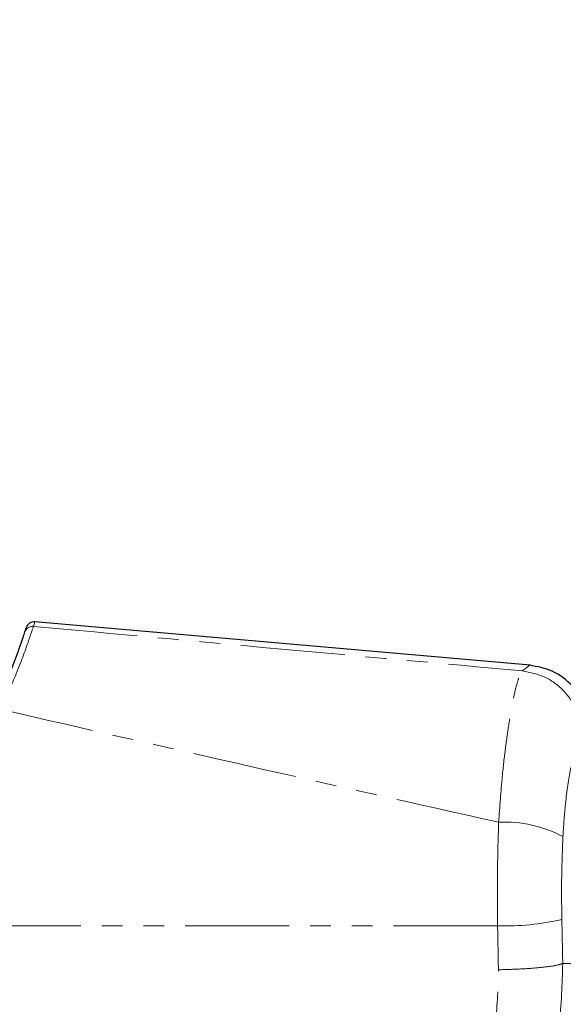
# Paper-space layout 'Wall Base Bracket' of a CAD drawing. Header units: millimetres. Extents: x 245 to 9339, y 492 to 8064.
# Tile 11 of 57: x 719 to 752, y 2523 to 2583. Entities that reach past the tile are written whole.
import ezdxf

# ---------------------------------------------------------------- set-up
doc = ezdxf.new("R2010")
doc.units = ezdxf.units.MM
doc.linetypes.add('PHANTOM', pattern=[12.7, 6.35, -1.27, 1.27, -1.27, 1.27, -1.27])
doc.layers.add('COMPONENT_GEOMETRY', color=7, linetype='Continuous')
doc.styles.add('SLDTEXTSTYLE0', font='TXT', dxfattribs={"width": 0.75})
doc.dimstyles.new('SLDDIMSTYLE0', dxfattribs={"dimtxt": 50, "dimasz": 3.302, "dimexe": 0, "dimexo": 0.0625, "dimgap": 12.5, "dimtad": 0, "dimtih": 1, "dimtoh": 1, "dimdec": 0, "dimrnd": 1e-09, "dimzin": 12, "dimdsep": 46, "dimtxsty": 'SLDTEXTSTYLE0', "dimsah": 1, "dimcen": 0.09, "dimadec": 0, "dimazin": 3, "dimtfac": 1, "dimtdec": 0, "dimtofl": 0, "dimtmove": 0, "dimatfit": 3, "dimfxl": 1, "dimfrac": 2, "dimtolj": 1, "dimtzin": 12, "dimarcsym": 0})
doc.dimstyles.new('SLDDIMSTYLE2', dxfattribs={"dimtxt": 3.175, "dimasz": 3.302, "dimexe": 0, "dimexo": 0.0625, "dimgap": 0.79375, "dimtad": 0, "dimtih": 1, "dimtoh": 1, "dimdec": 1, "dimrnd": 1e-09, "dimzin": 12, "dimdsep": 46, "dimtxsty": 'SLDTEXTSTYLE0', "dimsah": 1, "dimcen": 0.09, "dimadec": 0, "dimazin": 3, "dimtfac": 1, "dimtdec": 1, "dimtofl": 0, "dimtmove": 0, "dimatfit": 3, "dimfxl": 1, "dimfrac": 2, "dimtolj": 1, "dimtzin": 12, "dimarcsym": 0})

# ---------------------------------------------------------------- blocks, each defined once
blk = doc.blocks.new('_D_21')
at = {"layer": 'COMPONENT_GEOMETRY', "color": 7}
for p, q in [((4545.083, 2838.729), (4868.32, 2838.729)), ((4865.145, 2838.729), (4865.145, 1750.167)), ((4865.145, 656.565), (4865.145, 1745.127)), ((713.955, 656.565), (4868.32, 656.565))]:
    blk.add_line(p, q, dxfattribs=at)
for points in [[(4865.145, 2838.729), (4864.637, 2835.427), (4865.653, 2835.427)], [(4865.145, 656.565), (4865.653, 659.867), (4864.637, 659.867)]]:
    blk.add_solid(points, dxfattribs=at)
at = {"layer": 'COMPONENT_GEOMETRY', "color": 7, "insert": (4858.694, 1749.219), "char_height": 3.175, "attachment_point": 1, "style": 'SLDTEXTSTYLE0'}
blk.add_mtext('2182.2', dxfattribs=at)
blk = doc.blocks.new('_D_23')
at = {"layer": 'COMPONENT_GEOMETRY', "color": 7}
for p, q in [((4544.13, 2838.245), (4544.13, 979.41)), ((713.185, 669.335), (713.185, 985.76)), ((713.185, 982.585), (2554.769, 982.585)), ((4544.13, 982.585), (2702.546, 982.585))]:
    blk.add_line(p, q, dxfattribs=at)
for points in [[(713.185, 982.585), (716.487, 982.077), (716.487, 983.093)], [(4544.13, 982.585), (4540.828, 983.093), (4540.828, 982.077)]]:
    blk.add_solid(points, dxfattribs=at)
at = {"layer": 'COMPONENT_GEOMETRY', "color": 7, "insert": (2554.769, 1007.35), "char_height": 50, "attachment_point": 1, "style": 'SLDTEXTSTYLE0'}
blk.add_mtext('3831', dxfattribs=at)

psp = doc.layouts.new('Wall Base Bracket')

# ---------------------------------------------------------------- linework, layer by layer
at = {"color": 8, "linetype": 'PHANTOM', "lineweight": 18}
for p, q in [((719.769, 2546.595), (719.683, 2546.326)), ((747.972, 2528.056), (707.783, 2528.056)), ((751.945, 2525.763), (753.585, 2525.763))]:
    psp.add_line(p, q, dxfattribs=at)
at = {"color": 7, "linetype": 'Continuous', "lineweight": 25}
for p, q in [((749.953, 2543.955), (719.769, 2546.595)), ((719.164, 2545.984), (719.25, 2546.249))]:
    psp.add_line(p, q, dxfattribs=at)
psp.add_arc((719.726, 2546.097), 0.5, 85.00628, 162.33059, dxfattribs=at)
at = {"color": 8, "linetype": 'PHANTOM', "lineweight": 18}
for centre, radius, start, end in [((719.638, 2545.829), 0.499, 84.85935, 161.86158), ((748.414, 2526.886), 7.503, 61.82112, 92.88495), ((748.384, 2543.994), 15.943, 268.51912, 282.70163)]:
    psp.add_arc(centre, radius, start, end, dxfattribs=at)
for centre, ratio in [((671.418, 2365), 0.101601), ((671.418, 2364.615), 0.096655)]:
    psp.add_ellipse(centre, major_axis=(0, 808.719), ratio=ratio, start_param=4.91251, end_param=4.915889, dxfattribs=at)
at = {"color": 7, "linetype": 'Continuous', "lineweight": 25}
for points, knots in [([(717.24, 2541.194), (717.567, 2541.909), (718.308, 2543.531), (718.964, 2545.373), (719.097, 2545.78), (719.164, 2545.984)], [0, 0, 0, 0, 0.282335, 0.640707, 1, 1, 1, 1]), ([(753.585, 2539.972), (753.535, 2540.449), (753.431, 2541.438), (752.6, 2542.734), (751.381, 2543.676), (750.405, 2543.865), (749.933, 2543.956)], [0, 0, 0, 0, 0.2412019, 0.5, 0.7587981, 1, 1, 1, 1]), ([(737.135, 2502.271), (738.16, 2502.69), (740.081, 2503.476), (742.565, 2504.994), (744.55, 2506.492), (746.083, 2507.885), (747.254, 2509.118), (748.496, 2510.596), (750.005, 2512.736), (751.351, 2515.307), (752.349, 2517.912), (753.007, 2520.271), (753.487, 2522.92), (753.551, 2524.789), (753.585, 2525.763)], [0, 0, 0, 0, 0.108651, 0.203682, 0.285091, 0.352854, 0.406967, 0.452198, 0.542478, 0.663818, 0.736206, 0.816373, 0.904302, 1, 1, 1, 1])]:
    psp.add_open_spline(points, degree=3, knots=knots, dxfattribs=at)
at = {"color": 8, "linetype": 'PHANTOM', "lineweight": 18}
for points, knots in [([(719.683, 2546.326), (719.611, 2546.11), (719.467, 2545.679), (718.787, 2543.729), (718.026, 2542.015), (717.691, 2541.259)], [0, 0, 0, 0, 0.358423, 0.7169, 1, 1, 1, 1]), ([(719.683, 2546.326), (724.644, 2545.868), (734.568, 2544.952), (744.509, 2544.059), (749.481, 2543.613)], [0, 0, 0, 0, 0.499853, 1, 1, 1, 1]), ([(749.481, 2543.613), (749.781, 2543.841), (750.083, 2544.07), (749.932, 2543.955), (749.931, 2543.955)], [0, 0, 0, 0, 0.995359, 1, 1, 1, 1]), ([(748.037, 2534.379), (748.105, 2535.332), (748.22, 2536.932), (748.448, 2538.912), (748.661, 2540.429), (748.884, 2541.691), (749.103, 2542.668), (749.309, 2543.349), (749.424, 2543.525), (749.481, 2543.613)], [0, 0, 0, 0, 0.196461, 0.330152, 0.463846, 0.597934, 0.732025, 0.866012, 1, 1, 1, 1]), ([(748.037, 2534.379), (742.964, 2535.516), (732.805, 2537.791), (722.733, 2540.102), (717.691, 2541.259)], [0, 0, 0, 0, 0.499404, 1, 1, 1, 1]), ([(753.111, 2539.643), (753.001, 2539.486), (752.781, 2539.173), (752.398, 2537.621), (752.096, 2535.646), (751.998, 2534.136), (751.957, 2533.499)], [0, 0, 0, 0, 0.273074, 0.54299, 0.807448, 1, 1, 1, 1]), ([(747.972, 2528.056), (747.962, 2529.104), (747.942, 2531.228), (748.005, 2533.32), (748.037, 2534.379)], [0, 0, 0, 0, 0.493479, 1, 1, 1, 1]), ([(751.957, 2533.499), (751.925, 2532.676), (751.859, 2531.005), (751.879, 2529.304), (751.889, 2528.441)], [0, 0, 0, 0, 0.492721, 1, 1, 1, 1]), ([(734.591, 2505.639), (735.569, 2506.049), (737.529, 2506.871), (740.177, 2508.661), (742.542, 2510.803), (744.538, 2513.288), (746.118, 2516.067), (747.244, 2519.056), (747.943, 2522.188), (747.997, 2524.316), (748.025, 2525.379)], [0, 0, 0, 0, 0.124405, 0.249474, 0.373855, 0.498989, 0.623387, 0.749223, 0.874701, 1, 1, 1, 1]), ([(751.945, 2525.763), (751.91, 2524.499), (751.841, 2521.974), (751.009, 2518.258), (749.673, 2514.708), (747.793, 2511.4), (745.42, 2508.436), (742.61, 2505.882), (739.46, 2503.746), (737.124, 2502.763), (735.957, 2502.271)], [0, 0, 0, 0, 0.125078, 0.249956, 0.375349, 0.500002, 0.625552, 0.749896, 0.87499, 1, 1, 1, 1])]:
    psp.add_open_spline(points, degree=3, knots=knots, dxfattribs=at)
for points in [[(753.111, 2539.643), (753.054, 2540.134), (752.941, 2541.115), (752.115, 2542.379), (750.93, 2543.314), (749.964, 2543.513), (749.481, 2543.613)], [(751.945, 2525.763), (751.81, 2525.719), (751.539, 2525.629), (750.602, 2525.51), (749.397, 2525.418), (748.482, 2525.392), (748.025, 2525.379)]]:
    psp.add_open_spline(points, degree=3, dxfattribs=at)

# ---------------------------------------------------------------- dimensions: what is measured, and where the dimension line sits
at = {"layer": 'COMPONENT_GEOMETRY', "color": 7}
dim = psp.add_linear_dim(base=(4544.13, 982.585), p1=(713.185, 668.065), p2=(4544.13, 2839.515), dimstyle='SLDDIMSTYLE0', dxfattribs=at)
dim.commit()
dim.dimension.update_dxf_attribs({"geometry": '_D_23', "text_midpoint": (2628.658, 982.585), "dimtype": 160})
dim = psp.add_linear_dim(base=(4865.145, 656.565), p1=(4543.813, 2838.729), p2=(712.685, 656.565), angle=90, dimstyle='SLDDIMSTYLE2', dxfattribs=at)
dim.commit()
dim.dimension.update_dxf_attribs({"geometry": '_D_21', "text_midpoint": (4865.145, 1747.647), "dimtype": 160})

doc.saveas('drawing.dxf')
